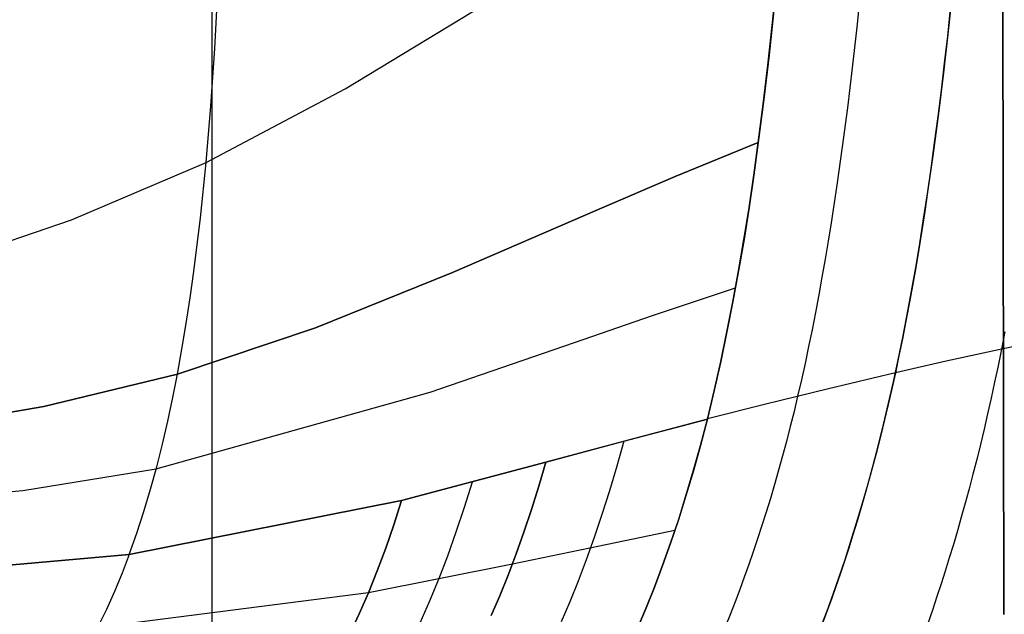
# Model space of a CAD drawing. Header units: millimetres. Extents: x -273 to 273, y -240 to 302.
# Tile 23 of 256: x -220 to -204, y -226 to -217. Entities that reach past the tile are written whole.
import ezdxf

# ---------------------------------------------------------------- set-up
doc = ezdxf.new("R2010")
doc.units = ezdxf.units.MM
doc.header["$MEASUREMENT"] = 0
doc.layers.add('IGES level 1', color=7, linetype='Continuous', true_color=0x3e413d)
doc.layers.add('IGES level 2', color=7, linetype='Continuous', true_color=0x008000)

msp = doc.modelspace()

# ---------------------------------------------------------------- linework, layer by layer
at = {"layer": 'IGES level 1'}
for p, q in [((-204.161, -226.317, 428.081), (-204.21, -194.451, 427.487)), ((-204.21, -194.451, 427.487), (-204.161, -226.317, 428.081)), ((-216.727, -202.665, 209.381), (-216.727, -237.369, 209.381))]:
    msp.add_line(p, q, dxfattribs=at)
at = {"layer": 'IGES level 2', "color": 31, "true_color": 0xfabe47}
for p, q in [((-216.68, -217.335, 546.111), (-216.584, -215.461, 546.338)), ((-207.835, -216.968, 514.618), (-207.769, -216.327, 514.788)), ((-206.425, -216.337, 511.008), (-206.494, -216.995, 510.82)), ((-204.973, -216.387, 507.324), (-205.044, -217.059, 507.117)), ((-214.611, -217.972, 538.206), (-212.414, -216.639, 530.473)), ((-207.81, -216.729, 514.684), (-207.887, -217.442, 514.483)), ((-205.053, -217.137, 507.092), (-205.006, -216.7, 507.23)), ((-207.905, -217.598, 514.435), (-207.835, -216.968, 514.618)), ((-206.494, -216.995, 510.82), (-206.567, -217.641, 510.617)), ((-205.044, -217.059, 507.117), (-205.12, -217.719, 506.895)), ((-205.102, -217.569, 506.948), (-205.053, -217.137, 507.092)), ((-216.743, -218.249, 545.983), (-216.68, -217.335, 546.111)), ((-207.887, -217.442, 514.483), (-207.97, -218.141, 514.263)), ((-205.153, -217.995, 506.796), (-205.102, -217.569, 506.948)), ((-207.979, -218.218, 514.238), (-207.905, -217.598, 514.435)), ((-206.567, -217.641, 510.617), (-206.644, -218.274, 510.399)), ((-205.12, -217.719, 506.895), (-205.199, -218.365, 506.657)), ((-216.818, -219.144, 545.843), (-214.611, -217.972, 538.206)), ((-205.206, -218.415, 506.638), (-205.153, -217.995, 506.796)), ((-207.97, -218.141, 514.263), (-208.057, -218.825, 514.026)), ((-216.818, -219.144, 545.843), (-216.743, -218.249, 545.983)), ((-208.057, -218.825, 514.026), (-207.979, -218.218, 514.238)), ((-206.644, -218.274, 510.399), (-206.726, -218.895, 510.165)), ((-205.199, -218.365, 506.657), (-205.283, -218.998, 506.402)), ((-205.26, -218.83, 506.472), (-205.206, -218.415, 506.638)), ((-209.374, -219.367, 517.759), (-208.057, -218.825, 514.026)), ((-208.057, -218.825, 514.026), (-209.374, -219.367, 517.759)), ((-208.128, -219.345, 513.833), (-208.057, -218.825, 514.026)), ((-208.057, -218.825, 514.026), (-208.128, -219.345, 513.833)), ((-206.726, -218.895, 510.165), (-206.812, -219.504, 509.915)), ((-205.316, -219.238, 506.299), (-205.26, -218.83, 506.472)), ((-205.283, -218.998, 506.402), (-205.371, -219.616, 506.129)), ((-218.95, -220.053, 552.676), (-216.818, -219.144, 545.843)), ((-216.907, -220.02, 545.689), (-216.818, -219.144, 545.843)), ((-205.375, -219.641, 506.118), (-205.316, -219.238, 506.299)), ((-210.609, -219.894, 521.578), (-209.374, -219.367, 517.759)), ((-209.374, -219.367, 517.759), (-210.609, -219.894, 521.578)), ((-208.204, -219.859, 513.624), (-208.128, -219.345, 513.833)), ((-208.128, -219.345, 513.833), (-208.204, -219.859, 513.624)), ((-206.812, -219.504, 509.915), (-206.903, -220.098, 509.648)), ((-205.435, -220.037, 505.929), (-205.375, -219.641, 506.118)), ((-205.371, -219.616, 506.129), (-205.417, -219.92, 505.985)), ((-212.906, -220.888, 529.39), (-210.609, -219.894, 521.578)), ((-210.609, -219.894, 521.578), (-212.906, -220.888, 529.39)), ((-208.285, -220.365, 513.399), (-208.204, -219.859, 513.624)), ((-208.204, -219.859, 513.624), (-208.284, -220.364, 513.399)), ((-221.161, -220.807, 559.215), (-218.95, -220.053, 552.676)), ((-217.012, -220.873, 545.518), (-216.907, -220.02, 545.689)), ((-205.497, -220.426, 505.732), (-205.435, -220.037, 505.929)), ((-205.417, -219.92, 505.985), (-205.464, -220.221, 505.837)), ((-206.903, -220.098, 509.648), (-206.95, -220.39, 509.508)), ((-205.464, -220.221, 505.837), (-205.512, -220.517, 505.685)), ((-208.284, -220.364, 513.399), (-208.37, -220.862, 513.159)), ((-208.37, -220.862, 513.159), (-208.285, -220.365, 513.399)), ((-206.95, -220.39, 509.508), (-206.998, -220.679, 509.363)), ((-205.561, -220.81, 505.527), (-205.497, -220.426, 505.732)), ((-205.512, -220.517, 505.685), (-205.561, -220.809, 505.527)), ((-206.998, -220.679, 509.363), (-207.048, -220.963, 509.213)), ((-205.627, -221.186, 505.313), (-205.561, -220.81, 505.527)), ((-205.561, -220.809, 505.527), (-205.612, -221.098, 505.364)), ((-217.07, -221.29, 545.425), (-217.012, -220.873, 545.518)), ((-215.083, -221.769, 537.292), (-212.906, -220.888, 529.39)), ((-212.906, -220.888, 529.39), (-215.083, -221.769, 537.292)), ((-208.46, -221.352, 512.904), (-208.37, -220.862, 513.159)), ((-208.37, -220.862, 513.159), (-208.46, -221.351, 512.903)), ((-207.048, -220.963, 509.213), (-207.099, -221.245, 509.059)), ((-209.738, -221.572, 516.796), (-208.419, -221.131, 513.022)), ((-205.612, -221.098, 505.364), (-205.663, -221.383, 505.197)), ((-217.133, -221.7, 545.327), (-217.07, -221.29, 545.425)), ((-207.099, -221.245, 509.059), (-207.151, -221.522, 508.901)), ((-205.696, -221.556, 505.091), (-205.627, -221.186, 505.313)), ((-208.555, -221.832, 512.633), (-208.46, -221.352, 512.904)), ((-208.46, -221.351, 512.903), (-208.554, -221.832, 512.632)), ((-205.663, -221.383, 505.197), (-205.716, -221.663, 505.024)), ((-210.974, -221.999, 520.666), (-209.738, -221.572, 516.796)), ((-207.151, -221.522, 508.901), (-207.205, -221.796, 508.737)), ((-205.766, -221.918, 504.86), (-205.696, -221.556, 505.091)), ((-217.272, -222.499, 545.115), (-215.083, -221.769, 537.292)), ((-215.083, -221.769, 537.292), (-217.272, -222.499, 545.115)), ((-217.2, -222.103, 545.224), (-217.133, -221.7, 545.327)), ((-205.716, -221.663, 505.024), (-205.771, -221.94, 504.846)), ((-208.654, -222.303, 512.348), (-208.555, -221.832, 512.633)), ((-208.554, -221.832, 512.632), (-208.653, -222.302, 512.347)), ((-207.205, -221.796, 508.737), (-207.26, -222.065, 508.568)), ((-205.839, -222.274, 504.62), (-205.766, -221.918, 504.86)), ((-205.771, -221.94, 504.846), (-205.826, -222.212, 504.663)), ((-203.319, -221.922, 499.464), (-204.22, -222.11, 501.11)), ((-204.147, -221.828, 501.266), (-204.201, -222.106, 501.074)), ((-217.272, -222.499, 545.115), (-217.2, -222.103, 545.224)), ((-213.265, -222.789, 528.6), (-210.974, -221.999, 520.666)), ((-207.26, -222.065, 508.568), (-207.316, -222.331, 508.394)), ((-205.826, -222.212, 504.663), (-205.883, -222.48, 504.474)), ((-204.22, -222.11, 501.11), (-205.075, -222.296, 502.781)), ((-204.201, -222.106, 501.074), (-204.254, -222.368, 500.885)), ((-208.653, -222.302, 512.347), (-208.757, -222.763, 512.047)), ((-208.757, -222.764, 512.048), (-208.654, -222.303, 512.348)), ((-207.316, -222.331, 508.394), (-207.374, -222.593, 508.216)), ((-205.914, -222.622, 504.371), (-205.839, -222.274, 504.62)), ((-205.075, -222.296, 502.781), (-205.883, -222.48, 504.474)), ((-204.254, -222.368, 500.885), (-204.308, -222.626, 500.691)), ((-219.393, -223.015, 552.122), (-217.272, -222.499, 545.115)), ((-217.272, -222.499, 545.115), (-219.393, -223.015, 552.122)), ((-217.344, -222.874, 545.007), (-217.272, -222.499, 545.115)), ((-205.883, -222.48, 504.474), (-206.944, -222.732, 506.865)), ((-205.883, -222.48, 504.474), (-205.939, -222.733, 504.289)), ((-207.374, -222.593, 508.216), (-207.433, -222.851, 508.032)), ((-205.992, -222.964, 504.112), (-205.914, -222.622, 504.371)), ((-204.308, -222.626, 500.691), (-204.363, -222.88, 500.492)), ((-217.609, -224.003, 544.615), (-213.265, -222.789, 528.6)), ((-217.423, -223.245, 544.889), (-217.344, -222.874, 545.007)), ((-208.757, -222.763, 512.047), (-208.865, -223.213, 511.733)), ((-208.865, -223.214, 511.734), (-208.757, -222.764, 512.048)), ((-206.944, -222.732, 506.865), (-207.938, -222.976, 509.286)), ((-207.433, -222.851, 508.032), (-207.491, -223.093, 507.851)), ((-205.939, -222.733, 504.289), (-205.996, -222.981, 504.098)), ((-204.363, -222.88, 500.492), (-204.419, -223.13, 500.288)), ((-221.592, -223.395, 558.817), (-219.393, -223.015, 552.122)), ((-219.393, -223.015, 552.122), (-221.592, -223.395, 558.817)), ((-207.938, -222.976, 509.286), (-208.865, -223.213, 511.734)), ((-206.071, -223.298, 503.844), (-205.992, -222.964, 504.112)), ((-205.996, -222.981, 504.098), (-206.054, -223.226, 503.903)), ((-207.491, -223.093, 507.851), (-207.551, -223.332, 507.665)), ((-204.419, -223.13, 500.288), (-204.476, -223.376, 500.079)), ((-217.509, -223.611, 544.763), (-217.423, -223.245, 544.889)), ((-208.865, -223.214, 511.734), (-210.202, -223.568, 515.6)), ((-210.191, -223.565, 515.566), (-208.865, -223.214, 511.734)), ((-208.865, -223.213, 511.733), (-208.975, -223.632, 511.412)), ((-208.975, -223.632, 511.413), (-208.865, -223.214, 511.734)), ((-207.551, -223.332, 507.665), (-207.611, -223.568, 507.474)), ((-206.153, -223.624, 503.566), (-206.071, -223.298, 503.844)), ((-206.054, -223.226, 503.903), (-206.113, -223.467, 503.702)), ((-206.113, -223.467, 503.702), (-206.173, -223.704, 503.496)), ((-204.476, -223.376, 500.079), (-204.534, -223.618, 499.864)), ((-217.601, -223.973, 544.627), (-217.509, -223.611, 544.763)), ((-211.429, -223.9, 519.504), (-210.191, -223.565, 515.566)), ((-210.202, -223.568, 515.6), (-211.429, -223.9, 519.504)), ((-210.191, -223.565, 515.566), (-210.303, -223.964, 515.259)), ((-209.089, -224.039, 511.077), (-208.975, -223.632, 511.413)), ((-208.975, -223.632, 511.412), (-209.088, -224.038, 511.076)), ((-207.611, -223.568, 507.474), (-207.673, -223.799, 507.279)), ((-206.236, -223.944, 503.279), (-206.153, -223.624, 503.566)), ((-204.534, -223.618, 499.864), (-204.593, -223.856, 499.643)), ((-207.673, -223.799, 507.279), (-207.736, -224.027, 507.079)), ((-206.173, -223.704, 503.496), (-206.235, -223.937, 503.285)), ((-217.7, -224.329, 544.483), (-217.601, -223.973, 544.627)), ((-213.715, -224.508, 527.602), (-211.429, -223.9, 519.504)), ((-211.429, -223.9, 519.504), (-213.715, -224.508, 527.602)), ((-211.541, -224.279, 519.216), (-211.429, -223.9, 519.504)), ((-211.429, -223.9, 519.504), (-211.541, -224.279, 519.216)), ((-210.303, -223.964, 515.259), (-210.418, -224.352, 514.941)), ((-206.322, -224.257, 502.982), (-206.236, -223.944, 503.279)), ((-206.235, -223.937, 503.285), (-206.297, -224.167, 503.069)), ((-204.593, -223.856, 499.643), (-204.653, -224.091, 499.418)), ((-219.725, -224.345, 551.756), (-217.609, -224.003, 544.615)), ((-209.088, -224.038, 511.076), (-209.206, -224.433, 510.728)), ((-209.206, -224.433, 510.729), (-209.089, -224.039, 511.077)), ((-207.736, -224.027, 507.079), (-207.8, -224.251, 506.873)), ((-204.653, -224.091, 499.418), (-204.714, -224.321, 499.186)), ((-212.598, -224.216, 523.524), (-212.723, -224.619, 523.223)), ((-211.656, -224.648, 518.917), (-211.541, -224.279, 519.216)), ((-211.541, -224.279, 519.216), (-211.656, -224.648, 518.917)), ((-207.8, -224.251, 506.873), (-207.865, -224.472, 506.663)), ((-206.409, -224.563, 502.675), (-206.322, -224.257, 502.982)), ((-206.297, -224.167, 503.069), (-206.36, -224.393, 502.848)), ((-221.919, -224.557, 558.573), (-219.725, -224.345, 551.756)), ((-217.806, -224.68, 544.329), (-217.7, -224.329, 544.483)), ((-210.418, -224.352, 514.941), (-210.537, -224.729, 514.61)), ((-209.206, -224.433, 510.728), (-209.326, -224.815, 510.367)), ((-209.326, -224.816, 510.368), (-209.206, -224.433, 510.729)), ((-206.36, -224.393, 502.848), (-206.425, -224.615, 502.621)), ((-204.714, -224.321, 499.186), (-204.775, -224.548, 498.949)), ((-218.036, -225.363, 543.997), (-213.715, -224.508, 527.602)), ((-213.715, -224.508, 527.602), (-218.036, -225.363, 543.997)), ((-213.839, -224.89, 527.326), (-213.715, -224.508, 527.602)), ((-213.715, -224.508, 527.602), (-213.839, -224.89, 527.326)), ((-207.865, -224.472, 506.663), (-207.932, -224.689, 506.448)), ((-206.498, -224.862, 502.358), (-206.409, -224.563, 502.675)), ((-204.775, -224.548, 498.949), (-204.837, -224.771, 498.707)), ((-217.918, -225.025, 544.168), (-217.806, -224.68, 544.329)), ((-212.723, -224.619, 523.223), (-212.853, -225.011, 522.91)), ((-211.776, -225.007, 518.608), (-211.656, -224.648, 518.917)), ((-211.656, -224.648, 518.917), (-211.776, -225.007, 518.608)), ((-210.537, -224.729, 514.61), (-210.66, -225.094, 514.268)), ((-207.932, -224.689, 506.448), (-207.999, -224.903, 506.227)), ((-206.425, -224.615, 502.621), (-206.49, -224.834, 502.389)), ((-213.968, -225.261, 527.039), (-213.839, -224.89, 527.326)), ((-213.839, -224.89, 527.326), (-213.968, -225.261, 527.039)), ((-209.326, -224.815, 510.367), (-209.449, -225.184, 509.994)), ((-209.449, -225.185, 509.995), (-209.326, -224.816, 510.368)), ((-207.999, -224.903, 506.227), (-208.068, -225.113, 506.002)), ((-206.589, -225.154, 502.032), (-206.498, -224.862, 502.358)), ((-206.49, -224.834, 502.389), (-206.556, -225.049, 502.152)), ((-204.837, -224.771, 498.707), (-204.9, -224.99, 498.459)), ((-218.036, -225.363, 543.997), (-217.918, -225.025, 544.168)), ((-212.853, -225.011, 522.91), (-212.989, -225.391, 522.584)), ((-211.9, -225.355, 518.288), (-211.776, -225.007, 518.608)), ((-211.776, -225.007, 518.608), (-211.9, -225.355, 518.288)), ((-210.728, -225.255, 514.152), (-209.379, -224.977, 510.208)), ((-206.556, -225.049, 502.152), (-206.623, -225.26, 501.909)), ((-204.9, -224.99, 498.459), (-204.963, -225.206, 498.205)), ((-210.66, -225.094, 514.268), (-210.786, -225.447, 513.915)), ((-209.449, -225.184, 509.994), (-209.576, -225.54, 509.609)), ((-209.576, -225.54, 509.61), (-209.449, -225.185, 509.995)), ((-208.068, -225.113, 506.002), (-208.137, -225.32, 505.772)), ((-206.681, -225.44, 501.695), (-206.589, -225.154, 502.032)), ((-204.963, -225.206, 498.205), (-205.028, -225.418, 497.946)), ((-220.145, -225.548, 551.31), (-218.036, -225.363, 543.997)), ((-218.036, -225.363, 543.997), (-220.145, -225.548, 551.31)), ((-218.036, -225.363, 543.997), (-218.151, -225.661, 543.831)), ((-214.103, -225.621, 526.741), (-213.968, -225.261, 527.039)), ((-213.968, -225.261, 527.039), (-214.103, -225.621, 526.741)), ((-212.028, -225.692, 517.958), (-211.9, -225.355, 518.288)), ((-211.9, -225.355, 518.288), (-212.028, -225.692, 517.958)), ((-211.958, -225.511, 518.138), (-210.728, -225.255, 514.152)), ((-208.137, -225.32, 505.772), (-208.208, -225.523, 505.537)), ((-206.623, -225.26, 501.909), (-206.69, -225.468, 501.661)), ((-214.241, -225.965, 526.437), (-211.958, -225.511, 518.138)), ((-212.989, -225.391, 522.584), (-213.13, -225.758, 522.247)), ((-210.786, -225.447, 513.915), (-210.916, -225.788, 513.551)), ((-209.576, -225.54, 509.609), (-209.705, -225.882, 509.213)), ((-208.208, -225.523, 505.537), (-208.28, -225.723, 505.297)), ((-206.775, -225.719, 501.348), (-206.681, -225.44, 501.695)), ((-206.69, -225.468, 501.661), (-206.759, -225.673, 501.407)), ((-205.028, -225.418, 497.946), (-205.092, -225.626, 497.681)), ((-218.151, -225.661, 543.831), (-218.272, -225.951, 543.658)), ((-214.243, -225.97, 526.432), (-214.103, -225.621, 526.741)), ((-214.103, -225.621, 526.741), (-214.243, -225.97, 526.432)), ((-212.16, -226.018, 517.619), (-212.028, -225.692, 517.958)), ((-212.028, -225.692, 517.958), (-212.16, -226.018, 517.619)), ((-209.705, -225.882, 509.214), (-209.576, -225.54, 509.61)), ((-206.759, -225.673, 501.407), (-206.828, -225.873, 501.148)), ((-205.092, -225.626, 497.681), (-205.157, -225.831, 497.41)), ((-213.13, -225.758, 522.247), (-213.277, -226.113, 521.899)), ((-210.916, -225.788, 513.551), (-211.049, -226.116, 513.176)), ((-208.28, -225.723, 505.297), (-208.352, -225.92, 505.051)), ((-206.87, -225.992, 500.991), (-206.775, -225.719, 501.348)), ((-205.157, -225.831, 497.41), (-205.223, -226.032, 497.134)), ((-218.535, -226.516, 543.283), (-214.241, -225.965, 526.437)), ((-218.272, -225.951, 543.658), (-218.399, -226.234, 543.476)), ((-214.389, -226.307, 526.113), (-214.243, -225.97, 526.432)), ((-214.243, -225.97, 526.432), (-214.389, -226.307, 526.113)), ((-209.705, -225.882, 509.213), (-209.837, -226.21, 508.806)), ((-209.837, -226.21, 508.806), (-209.705, -225.882, 509.214)), ((-208.352, -225.92, 505.051), (-208.426, -226.113, 504.801)), ((-206.966, -226.258, 500.624), (-206.87, -225.992, 500.991)), ((-206.828, -225.873, 501.148), (-206.898, -226.071, 500.884)), ((-213.277, -226.113, 521.899), (-213.429, -226.454, 521.54)), ((-212.295, -226.333, 517.27), (-212.16, -226.018, 517.619)), ((-212.16, -226.018, 517.619), (-212.295, -226.333, 517.27)), ((-211.049, -226.116, 513.176), (-211.185, -226.432, 512.792)), ((-208.426, -226.113, 504.801), (-208.5, -226.302, 504.546)), ((-206.898, -226.071, 500.884), (-206.968, -226.265, 500.614)), ((-205.223, -226.032, 497.134), (-205.289, -226.229, 496.852)), ((-218.399, -226.234, 543.476), (-218.532, -226.509, 543.287)), ((-214.54, -226.632, 525.783), (-214.389, -226.307, 526.113)), ((-214.389, -226.307, 526.113), (-214.54, -226.632, 525.783)), ((-209.837, -226.21, 508.806), (-209.971, -226.523, 508.389)), ((-209.971, -226.523, 508.389), (-209.837, -226.21, 508.806)), ((-208.5, -226.302, 504.546), (-208.651, -226.672, 504.02)), ((-207.063, -226.517, 500.247), (-206.966, -226.258, 500.624)), ((-206.968, -226.265, 500.614), (-207.039, -226.455, 500.339)), ((-205.289, -226.229, 496.852), (-205.422, -226.613, 496.27))]:
    msp.add_line(p, q, dxfattribs=at)

doc.saveas('drawing.dxf')
